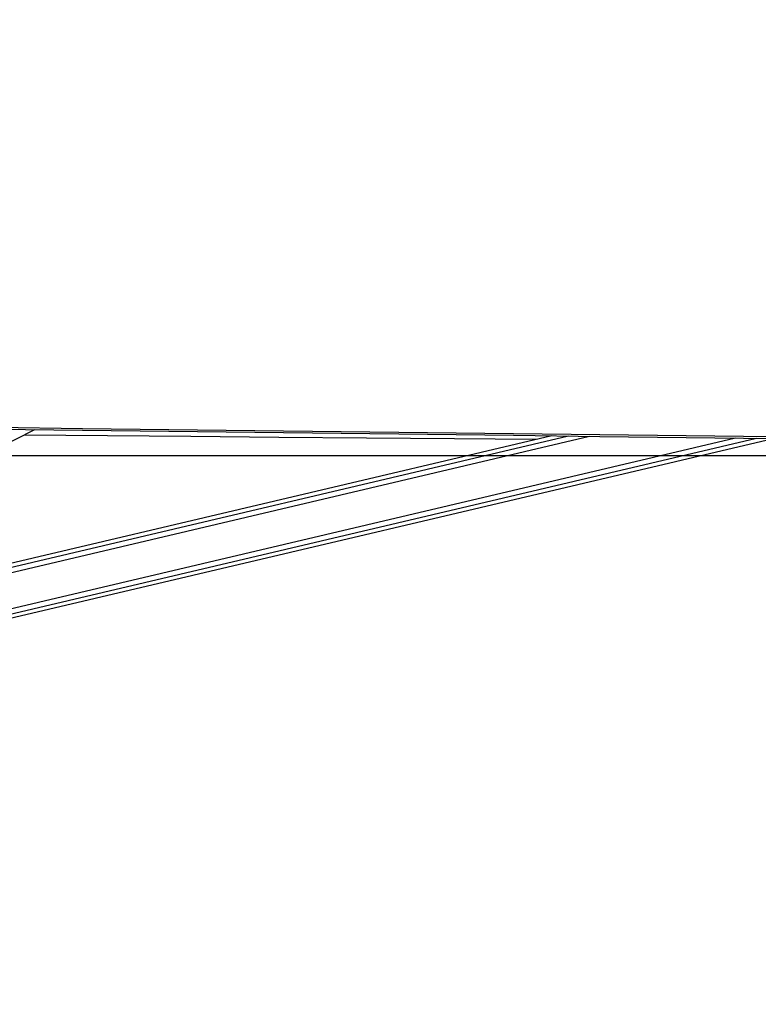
# Paper-space layout '3M DUO In Ground Anchor' of a CAD drawing. Header units: millimetres. Extents: x 10 to 10335, y 20 to 7920.
# Tile 17 of 116: x 2444 to 2804, y 2901 to 3382. Entities that reach past the tile are written whole.
import ezdxf

# ---------------------------------------------------------------- set-up
doc = ezdxf.new("R2010")
doc.units = ezdxf.units.MM
doc.layers.add('COMPONENT_GEOMETRY', color=7, linetype='Continuous')
doc.styles.add('SLDTEXTSTYLE0', font='TXT', dxfattribs={"width": 0.75})
doc.dimstyles.new('SLDDIMSTYLE0', dxfattribs={"dimtxt": 75, "dimasz": 3.302, "dimexe": 0, "dimexo": 0.0625, "dimgap": 18.75, "dimtad": 0, "dimtih": 1, "dimtoh": 1, "dimdec": 1, "dimrnd": 1e-09, "dimzin": 12, "dimdsep": 46, "dimtxsty": 'SLDTEXTSTYLE0', "dimsah": 1, "dimcen": 0.09, "dimadec": 0, "dimazin": 3, "dimtfac": 1, "dimtdec": 1, "dimtofl": 0, "dimtmove": 0, "dimatfit": 3, "dimfxl": 1, "dimfrac": 2, "dimtolj": 1, "dimtzin": 12, "dimarcsym": 0})
doc.dimstyles.new('SLDDIMSTYLE1', dxfattribs={"dimtxt": 75, "dimasz": 3.302, "dimexe": 0, "dimexo": 0.0625, "dimgap": 18.75, "dimtad": 0, "dimtih": 1, "dimtoh": 1, "dimdec": 0, "dimrnd": 1e-09, "dimzin": 12, "dimdsep": 46, "dimtxsty": 'SLDTEXTSTYLE0', "dimsah": 1, "dimcen": 0.09, "dimadec": 0, "dimazin": 3, "dimtfac": 1, "dimtdec": 0, "dimtofl": 0, "dimtmove": 0, "dimatfit": 3, "dimfxl": 1, "dimfrac": 2, "dimtolj": 1, "dimtzin": 12, "dimarcsym": 0})

# ---------------------------------------------------------------- blocks, each defined once
blk = doc.blocks.new('_D_22')
at = {"layer": 'COMPONENT_GEOMETRY', "color": 7}
for p, q in [((639.01, 3169.17), (6134.31, 3169.17)), ((6131.14, 3169.17), (6131.14, 2114.82)), ((6131.14, 941.4), (6131.14, 1995.75)), ((3715.96, 941.4), (6134.31, 941.4))]:
    blk.add_line(p, q, dxfattribs=at)
for points in [[(6131.14, 3169.17), (6130.63, 3165.87), (6131.65, 3165.87)], [(6131.14, 941.4), (6131.65, 944.7), (6130.63, 944.7)]]:
    blk.add_solid(points, dxfattribs=at)
at = {"layer": 'COMPONENT_GEOMETRY', "color": 7, "insert": (6020.31, 2092.43), "char_height": 75, "attachment_point": 1, "style": 'SLDTEXTSTYLE0'}
blk.add_mtext('2228', dxfattribs=at)
blk = doc.blocks.new('_D_23')
at = {"layer": 'COMPONENT_GEOMETRY', "color": 7}
for p, q in [((3604.43, 3861.9), (417.24, 3861.9)), ((420.41, 3861.9), (420.41, 2461.18)), ((420.41, 941.4), (420.41, 2342.12)), ((3515.42, 941.4), (417.24, 941.4))]:
    blk.add_line(p, q, dxfattribs=at)
for points in [[(420.41, 3861.9), (419.9, 3858.6), (420.92, 3858.6)], [(420.41, 941.4), (420.92, 944.7), (419.9, 944.7)]]:
    blk.add_solid(points, dxfattribs=at)
at = {"layer": 'COMPONENT_GEOMETRY', "color": 7, "insert": (268.02, 2438.8), "char_height": 75, "attachment_point": 1, "style": 'SLDTEXTSTYLE0'}
blk.add_mtext('2920.5', dxfattribs=at)

psp = doc.layouts.new('3M DUO In Ground Anchor')

# ---------------------------------------------------------------- linework, layer by layer
at = {"color": 7, "linetype": 'Continuous', "lineweight": 25}
for p, q in [((2142.8, 3026.52), (2451.21, 3181.75)), ((2162.15, 3024.43), (2811.08, 3177.5)), ((2703.21, 3178.77), (2217.83, 3064.28))]:
    psp.add_line(p, q, dxfattribs=at)
at = {"color": 8, "linetype": 'Continuous', "lineweight": 25}
for p, q in [((2161.14, 3028.74), (2792.73, 3177.71)), ((2161.71, 3026.34), (2802.95, 3177.59)), ((2200.91, 3055.77), (2721.48, 3178.55)), ((2210.36, 3060.52), (2711.27, 3178.67))]:
    psp.add_line(p, q, dxfattribs=at)
at = {"color": 7, "linetype": 'Continuous', "lineweight": 25, "flags": 128}
for points in [[(2085.69, 3187), (2096.2, 3186.88), (2138.22, 3186.38), (2180.25, 3185.88), (2222.27, 3185.38), (2306.32, 3184.38), (2348.34, 3183.88), (2390.36, 3183.39), (2432.39, 3182.89), (2474.41, 3182.39), (2516.44, 3181.89), (2558.46, 3181.4), (2600.48, 3180.9), (2642.51, 3180.4), (2684.53, 3179.91), (2726.56, 3179.41), (2768.58, 3178.92), (2810.6, 3178.42)], [(2085.69, 3186.09), (2096.2, 3185.96), (2138.22, 3185.46), (2180.24, 3184.96), (2222.27, 3184.46), (2306.32, 3183.46), (2348.34, 3182.97), (2390.36, 3182.47), (2432.39, 3181.97), (2474.41, 3181.47), (2516.44, 3180.97), (2558.46, 3180.48), (2600.48, 3179.98), (2642.51, 3179.48), (2684.53, 3178.99), (2726.55, 3178.49), (2768.58, 3178), (2810.6, 3177.5)], [(2695.37, 3176.92), (2655.69, 3177.26), (2612.86, 3177.63), (2570.03, 3178), (2527.19, 3178.38), (2445.91, 3179.08)]]:
    psp.add_lwpolyline(points, dxfattribs=at)
at = {"color": 7, "linetype": 'Continuous', "lineweight": 25}
psp.add_open_spline([(3518.68, 3170.12), (3518.22, 3170.32), (3354.52, 3242.1), (3120.27, 3344.83), (2836.27, 3469.55), (2665.13, 3544.79), (2537.42, 3601.08), (2432.9, 3647.27), (2378.76, 3671.35), (2351.69, 3683.4)], degree=3, knots=[0, 0, 0, 0, 0.001178, 0.420275, 0.601458, 0.730782, 0.860106, 0.930053, 1, 1, 1, 1], dxfattribs=at)
at = {"color": 8, "linetype": 'Continuous', "lineweight": 25}
psp.add_open_spline([(2364.09, 3683.16), (2391.42, 3671.15), (2446.07, 3647.12), (2551.11, 3601), (2679.31, 3544.74), (2981.95, 3412.01), (3254.41, 3292.6), (3476.43, 3195.3), (3496.85, 3186.36)], degree=3, knots=[0, 0, 0, 0, 0.072096, 0.144191, 0.277805, 0.411418, 0.945885, 1, 1, 1, 1], dxfattribs=at)

# ---------------------------------------------------------------- dimensions: what is measured, and where the dimension line sits
at = {"layer": 'COMPONENT_GEOMETRY', "color": 7}
for base, p1, p2, dimstyle, picture, middle in [((420.41, 941.4), (3605.7, 3861.9), (3516.69, 941.4), 'SLDDIMSTYLE0', '_D_23', (420.41, 2401.65)), ((6131.14, 941.4), (637.74, 3169.17), (3714.69, 941.4), 'SLDDIMSTYLE1', '_D_22', (6131.14, 2055.29))]:
    dim = psp.add_linear_dim(base=base, p1=p1, p2=p2, angle=90, dimstyle=dimstyle, dxfattribs=at)
    dim.commit()
    dim.dimension.update_dxf_attribs({"geometry": picture, "text_midpoint": middle, "dimtype": 160})

doc.saveas('drawing.dxf')
